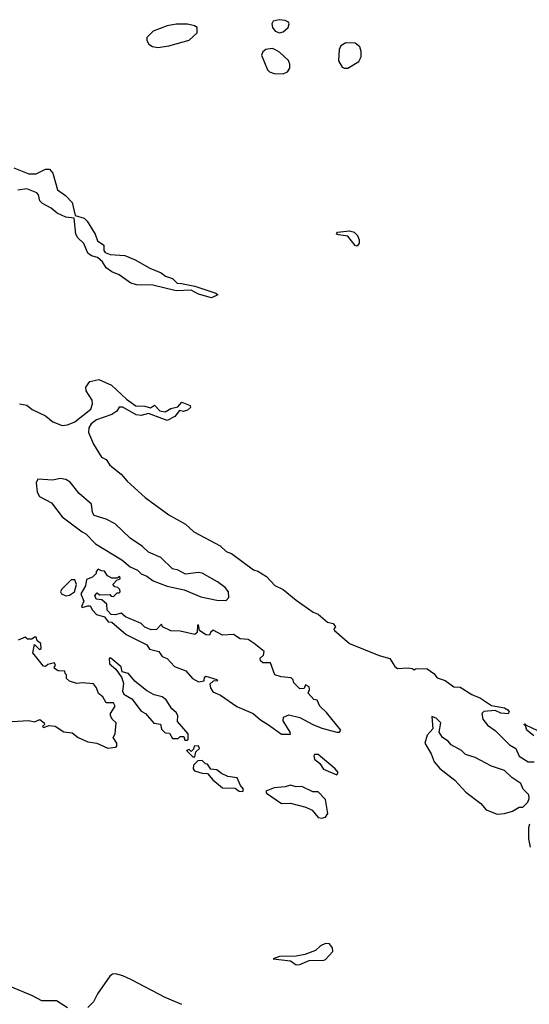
# Model space of a CAD drawing. Extents: x 2029662 to 2246637, y 225654 to 401419.
# Tile 139 of 256: x 2108345 to 2111110, y 327909 to 333247. Entities that reach past the tile are written whole.
import ezdxf

# ---------------------------------------------------------------- set-up
doc = ezdxf.new("R2010")
doc.units = 0

msp = doc.modelspace()

# ---------------------------------------------------------------- linework, layer by layer
at = {"layer": '0CON20XD'}
for points in [[(2109095, 333095.7), (2109155, 333104.4), (2109265, 333136.2), (2109308.8, 333175), (2109308, 333205), (2109294.4, 333214.4), (2109255, 333223.1), (2109195, 333221.9), (2109145, 333214.2), (2109068.8, 333185), (2109035, 333150), (2109034.2, 333134.2), (2109046.7, 333115), (2109065, 333102), (2109095, 333095.7)], [(2109755, 333176.2), (2109775, 333181.2), (2109802.5, 333205), (2109807.5, 333225), (2109803, 333233), (2109785, 333242.5), (2109753, 333247), (2109720.7, 333239.3), (2109713.3, 333225), (2109717.5, 333205), (2109731.2, 333185), (2109755, 333176.2)], [(2110125, 332983.8), (2110185, 333021.2), (2110198, 333045), (2110198, 333075), (2110190.3, 333100.3), (2110165, 333120), (2110115, 333121.2), (2110086.7, 333105), (2110078.8, 333085), (2110074.1, 333024.1), (2110095, 332990), (2110105, 332983.8), (2110125, 332983.8)], [(2109775, 332954), (2109797.5, 332965), (2109810, 332985), (2109811.2, 333005), (2109804, 333025), (2109755, 333070.8), (2109730, 333085), (2109715, 333090), (2109680, 333085), (2109665, 333072.5), (2109656.7, 333055), (2109690, 332975), (2109700, 332965), (2109725, 332956), (2109775, 332954)], [(2108313.4, 332443.4), (2108395, 332412.1), (2108435, 332410.9), (2108485, 332435.9), (2108506.9, 332436.9), (2108525.7, 332415.7), (2108550, 332325), (2108594, 332294), (2108629.2, 332255), (2108646.2, 332186.2), (2108695, 332170.6), (2108712.2, 332155), (2108755.6, 332085), (2108768.3, 332048.3), (2108802, 332025), (2108802.2, 331995), (2108808.6, 331985), (2108835.7, 331974.3), (2108915, 331968), (2108972.5, 331945), (2109050.5, 331900.5), (2109112.5, 331875), (2109136.2, 331856.2), (2109175, 331844.3), (2109199.3, 331819.3), (2109223.6, 331816.4), (2109295, 331802.5), (2109410, 331765), (2109420, 331755), (2109385, 331739.2), (2109315, 331759.2), (2109275, 331780), (2109195, 331776.7), (2109068.3, 331808.3), (2108980.3, 331810.3), (2108948.8, 331818.8), (2108885, 331863.8), (2108845, 331880), (2108815, 331900.8), (2108794.4, 331935), (2108767.1, 331957.1), (2108735, 331966.2), (2108715, 331980.5), (2108693.3, 332033.3), (2108661.1, 332065), (2108649.5, 332085), (2108641.2, 332171.2), (2108595, 332177.1), (2108548.8, 332198.8), (2108515.8, 332225.8), (2108469.7, 332249.7), (2108454.5, 332265), (2108447.5, 332297.5), (2108438, 332308), (2108385, 332330), (2108335, 332323.1)], [(2110175, 332020), (2110165, 332022.5), (2110125, 332073.8), (2110075, 332080), (2110063.3, 332085), (2110065, 332090), (2110070, 332095), (2110135, 332102), (2110158.8, 332095), (2110177.1, 332077.1), (2110186.1, 332053.9), (2110186.2, 332035), (2110175, 332020)], [(2108345, 331164.2), (2108385, 331156.9), (2108412.7, 331132.7), (2108485, 331099.2), (2108526, 331066), (2108575, 331046), (2108605, 331051.1), (2108645, 331067.5), (2108730.6, 331135), (2108741.1, 331165), (2108738.1, 331185), (2108706.9, 331235), (2108704.4, 331255), (2108725, 331285.7), (2108775, 331296.9), (2108843.3, 331265), (2108925, 331190), (2108975, 331153.3), (2109025, 331151.2), (2109055, 331143.3), (2109076.4, 331156.4), (2109105.7, 331125.7), (2109135, 331120.8), (2109165, 331138.8), (2109202.5, 331147.5), (2109225, 331172.5), (2109270, 331155), (2109272.5, 331145), (2109255, 331130), (2109233.6, 331123.6), (2109211.7, 331128.3), (2109186.7, 331095), (2109145, 331074.2), (2109045, 331112.5), (2109005, 331100.8), (2108977.5, 331105), (2108905, 331146.2), (2108885, 331146.7), (2108872, 331125), (2108845, 331107.3), (2108761.8, 331078.2), (2108733.4, 331056.6), (2108721.1, 331035), (2108719.3, 331009.3), (2108745.6, 330945), (2108790, 330875), (2108815, 330862), (2108835, 330831.2), (2108895, 330783.8), (2108928.8, 330745), (2109026.6, 330656.6), (2109155, 330562.9), (2109245, 330511.9), (2109289.6, 330469.6), (2109432.5, 330395), (2109465, 330364.4), (2109495, 330352.9), (2109613.8, 330265), (2109637.9, 330257.9), (2109685, 330227.5), (2109729.4, 330179.4), (2109775, 330156.9), (2109845, 330100), (2109938, 330035), (2109965, 330023.1), (2110015, 329981.2), (2110045, 329972.5), (2110057.5, 329955), (2110050, 329945), (2110052.5, 329935), (2110135, 329864.2), (2110295, 329800), (2110352.7, 329782.7), (2110380.4, 329740.4), (2110395, 329730), (2110453, 329733), (2110475, 329730), (2110485, 329722.5), (2110495, 329730), (2110555, 329726.7), (2110591.7, 329701.7), (2110609.5, 329679.5), (2110652.5, 329665), (2110700.8, 329630.8), (2110735, 329627.5), (2110798.7, 329588.7), (2110845, 329569.2), (2110905, 329528.8), (2110975, 329516.2), (2110992.5, 329505), (2111000, 329495), (2110995, 329483.3), (2110955, 329486.7), (2110925, 329502.5), (2110863, 329497), (2110852.5, 329485), (2110856.7, 329455), (2110882.3, 329422.3), (2110925, 329393.3), (2111002.5, 329315), (2111035.9, 329295.9), (2111055, 329253.3), (2111104.2, 329224.2), (2111136.4, 329223.6)], [(2109465, 330098), (2109480, 330115), (2109478.6, 330145), (2109459.4, 330169.4), (2109418.6, 330198.6), (2109335, 330246.9), (2109315, 330250), (2109245, 330240.8), (2109205, 330262.5), (2109175, 330269.2), (2109110.5, 330330.5), (2109045, 330360), (2109010.9, 330390.9), (2108945, 330435.7), (2108863.9, 330513.9), (2108815, 330539.4), (2108748.8, 330558.8), (2108740, 330575), (2108735, 330620), (2108668.8, 330678.8), (2108618.9, 330738.9), (2108595, 330754.2), (2108565, 330760), (2108525, 330751.2), (2108444.3, 330755.7), (2108434.4, 330735.6), (2108439.5, 330685), (2108452.7, 330662.7), (2108518.3, 330628.3), (2108575, 330550.8), (2108685, 330470), (2108705, 330458.8), (2108755.8, 330405.8), (2108898.7, 330318.7), (2108945, 330280), (2108985, 330262.5), (2109005, 330242.5), (2109035, 330230), (2109070, 330205), (2109145, 330176.2), (2109237.5, 330155), (2109328, 330118), (2109415, 330099.2), (2109465, 330098)], [(2109815, 329372.5), (2109812.5, 329385), (2109773.8, 329445), (2109776.7, 329465), (2109805, 329478.8), (2109865, 329464.2), (2109935, 329425.8), (2109985, 329406.2), (2110066.4, 329383.6), (2110080, 329385), (2110087.5, 329395), (2110010, 329490), (2109972.5, 329525), (2109958.3, 329558.3), (2109941.7, 329561.7), (2109910, 329595), (2109917.5, 329615), (2109915, 329630), (2109895, 329640), (2109888.3, 329621.7), (2109865, 329620), (2109831.7, 329651.7), (2109828.3, 329668.3), (2109818.3, 329678.3), (2109763.6, 329683.6), (2109730, 329695), (2109705, 329760), (2109665, 329760), (2109651.7, 329771.7), (2109650, 329785), (2109668.3, 329801.7), (2109671.7, 329821.7), (2109617.5, 329865), (2109585, 329886.2), (2109540.5, 329890.5), (2109505, 329913.3), (2109445, 329910), (2109395, 329937.5), (2109380, 329925), (2109375, 329910), (2109355, 329912.5), (2109320, 329935), (2109315, 329966.7), (2109310, 329965), (2109307.5, 329925), (2109295, 329913.3), (2109215, 329931.2), (2109165, 329933.3), (2109120, 329955), (2109115, 329970), (2109088.3, 329941.7), (2109058.3, 329938.3), (2109023.9, 329953.9), (2109003.6, 329973.6), (2108919.3, 330009.3), (2108895, 330030), (2108865, 330020), (2108841.7, 330021.7), (2108820, 330045), (2108818.3, 330078.3), (2108791.7, 330101.7), (2108760, 330105), (2108752.5, 330125), (2108765, 330140), (2108778.3, 330128.3), (2108835, 330130), (2108841.7, 330121.7), (2108855, 330120), (2108875, 330140), (2108885, 330140), (2108890, 330145), (2108888.3, 330158.3), (2108878.3, 330168.3), (2108861.7, 330171.7), (2108850, 330185), (2108871.7, 330208.3), (2108890, 330215), (2108888.3, 330228.3), (2108875, 330220), (2108845, 330220), (2108821.7, 330231.7), (2108805, 330257.5), (2108788.3, 330258.3), (2108771.7, 330268.3), (2108760, 330255), (2108760, 330245), (2108740, 330225), (2108708.3, 330211.7), (2108701.7, 330178.3), (2108677.5, 330135), (2108692.5, 330095), (2108680, 330065), (2108685, 330060), (2108715, 330070), (2108728.3, 330068.3), (2108740, 330045), (2108761.7, 330021.7), (2108805, 330010), (2108825, 329982.5), (2108845, 329980), (2108923.8, 329913.8), (2109035, 329857.5), (2109050, 329835), (2109100.7, 329820.7), (2109117.5, 329795), (2109145, 329783.3), (2109185, 329740.8), (2109247, 329717), (2109283.3, 329675), (2109315, 329657.5), (2109346.7, 329663.3), (2109348.3, 329681.7), (2109355, 329687.5), (2109415, 329670), (2109418.3, 329661.7), (2109395, 329660), (2109377.5, 329645), (2109380, 329625), (2109393, 329603), (2109435, 329584), (2109523.1, 329523.1), (2109612.5, 329485), (2109651.1, 329451.1), (2109695, 329424), (2109765, 329374), (2109815, 329372.5)], [(2108595, 330123.8), (2108615, 330127.5), (2108642.5, 330145), (2108653.3, 330185), (2108645, 330210), (2108625, 330210), (2108571.7, 330158.3), (2108567.5, 330145), (2108572.5, 330135), (2108595, 330123.8)], [(2108823, 329297), (2108865, 329302.5), (2108871.7, 329308.3), (2108872.5, 329325), (2108852.5, 329355), (2108862.5, 329375), (2108868.8, 329435), (2108847.5, 329455), (2108837.5, 329475), (2108837.5, 329485), (2108863.3, 329525), (2108855, 329542.5), (2108813.6, 329543.6), (2108796.4, 329576.4), (2108773, 329593), (2108762.5, 329625), (2108745, 329646.7), (2108685, 329652.5), (2108655, 329647.5), (2108615, 329660), (2108600, 329675), (2108600, 329695), (2108591.7, 329701.7), (2108590, 329715), (2108555, 329717.5), (2108535, 329730), (2108533, 329737), (2108540, 329745), (2108535, 329760), (2108498.3, 329751.7), (2108485, 329740), (2108475, 329742.5), (2108417.5, 329815), (2108425, 329860), (2108453, 329833), (2108461.7, 329838.3), (2108460, 329865), (2108440, 329880), (2108435, 329900), (2108425, 329900), (2108411.7, 329888.3), (2108388.3, 329888.3), (2108375, 329900), (2108336.4, 329883.6)], [(2109255, 329340), (2109260, 329345), (2109260, 329375), (2109201.7, 329441.7), (2109202.5, 329475), (2109195, 329490), (2109171.2, 329511.2), (2109139.5, 329559.5), (2109117.5, 329575), (2109075, 329586.2), (2109035, 329608), (2108970.3, 329660.3), (2108935, 329702.5), (2108901.7, 329711.7), (2108895, 329737.5), (2108840, 329785), (2108830, 329785), (2108832.5, 329755), (2108866.4, 329726.4), (2108898.8, 329678.8), (2108908.3, 329648.3), (2108903, 329607), (2108910.3, 329590.3), (2108954.4, 329564.4), (2109005, 329497.5), (2109027.5, 329485), (2109073.6, 329433.6), (2109108.3, 329428.3), (2109115, 329400), (2109135, 329380), (2109158.3, 329378.3), (2109175, 329350), (2109205, 329350), (2109215, 329360), (2109235, 329360), (2109241.7, 329341.7), (2109255, 329340)], [(2108305, 329441.9), (2108395, 329447.5), (2108425, 329440), (2108455, 329452.5), (2108477.5, 329435), (2108480, 329425), (2108470, 329415), (2108475, 329410), (2108505, 329420), (2108537, 329417), (2108585, 329386.7), (2108630.7, 329380.7), (2108662.5, 329355), (2108715, 329331.4), (2108764.2, 329324.2), (2108823, 329297)], [(2110935, 328938.7), (2110975, 328943.4), (2111017.5, 328955), (2111055, 328976.7), (2111075, 328978), (2111100.8, 329005), (2111109.2, 329025), (2111106.2, 329045), (2111076.2, 329075), (2111063.8, 329105), (2111015, 329138.8), (2110975, 329176.2), (2110905, 329200), (2110815, 329246), (2110763.8, 329263.8), (2110742.5, 329285), (2110686, 329316), (2110670, 329335), (2110638.8, 329355), (2110620, 329385), (2110630, 329435), (2110605, 329460), (2110581.7, 329468.3), (2110587, 329403), (2110555, 329367.5), (2110542, 329325), (2110576.8, 329266.8), (2110593.4, 329223.4), (2110625, 329187.8), (2110705, 329123.5), (2110765, 329058.9), (2110846.7, 328996.7), (2110875, 328963.8), (2110935, 328938.7)], [(2111133.3, 329365), (2111096.7, 329395), (2111088.3, 329418.3), (2111080, 329425), (2111085, 329430), (2111091.7, 329421.7), (2111150, 329395)], [(2109295, 329250), (2109301.7, 329278.3), (2109320, 329295), (2109315, 329310), (2109291.7, 329308.3), (2109288.3, 329291.7), (2109275, 329280), (2109265, 329290), (2109250, 329285), (2109285, 329250), (2109295, 329250)], [(2109555, 329062), (2109560, 329075), (2109542.5, 329095), (2109525, 329136.2), (2109475, 329144), (2109439.3, 329159.3), (2109415, 329180), (2109383, 329183), (2109365, 329210), (2109353, 329213), (2109335, 329230), (2109311.7, 329228.3), (2109287.5, 329205), (2109286.7, 329185), (2109293.3, 329175), (2109335, 329161.2), (2109365, 329160), (2109393.3, 329125), (2109445, 329082.9), (2109515, 329081.4), (2109535, 329064.5), (2109555, 329062)], [(2110065, 329153.3), (2110072.5, 329165), (2110056.2, 329185), (2109965, 329263.3), (2109945, 329262.5), (2109940, 329255), (2109945, 329237.5), (2109974, 329214), (2109993, 329183), (2110065, 329153.3)], [(2109985, 328918.2), (2110005, 328924.2), (2110016, 328944), (2110005, 329020), (2109965, 329060), (2109935, 329061.2), (2109875, 329090), (2109845, 329087.5), (2109815, 329097.5), (2109785, 329087.5), (2109725, 329082.5), (2109680, 329065), (2109683.9, 329053.9), (2109765, 328997.5), (2109815, 328999.5), (2109898.2, 328978.2), (2109931.4, 328961.4), (2109965, 328921.2), (2109985, 328918.2)], [(2111110.9, 328885), (2111105.6, 328865), (2111105.6, 328805), (2111115, 328760)], [(2109845, 328122.5), (2109865, 328123.8), (2109915, 328146), (2109995, 328147.5), (2110005, 328152.5), (2110043.3, 328195), (2110042, 328215), (2110025, 328235.8), (2110005, 328238.5), (2109977.1, 328225), (2109949.7, 328200.3), (2109891.5, 328178.5), (2109845, 328168.9), (2109755, 328167.1), (2109720, 328155), (2109815, 328143.8), (2109845, 328122.5)], [(2109225, 327906.9), (2109135, 327946), (2108952.1, 328042.1), (2108905, 328063.9), (2108865, 328074.1), (2108848.2, 328071.8), (2108835, 328061.8), (2108766.7, 327965), (2108745, 327922.5), (2108715, 327891.2)], [(2108605, 327889.2), (2108545, 327926.7), (2108465, 327927.3), (2108415, 327955.5), (2108294.7, 328004.7)]]:
    msp.add_lwpolyline(points, dxfattribs=at)

doc.saveas('drawing.dxf')
